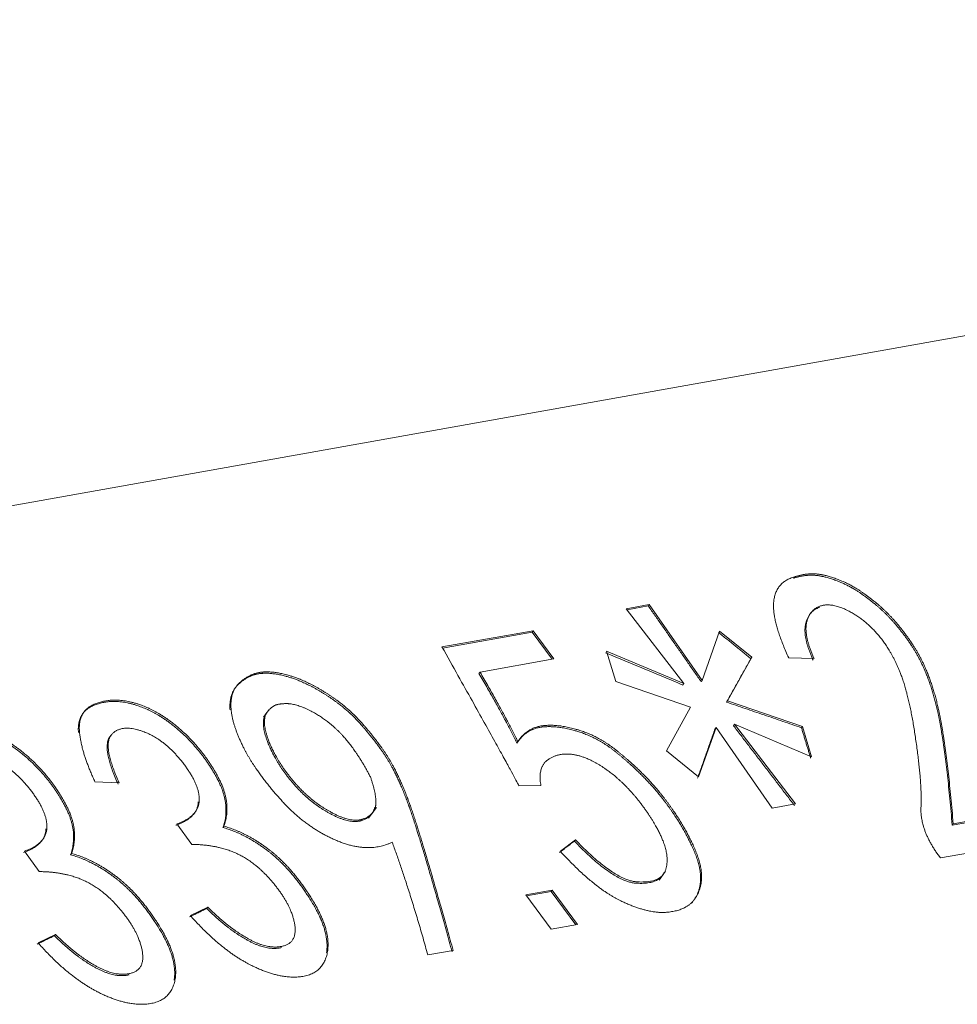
# Model space of a CAD drawing. Header units: millimetres. Extents: x 7284 to 21933, y -3393 to -31.
# Tile 22 of 60: x 10159 to 10182, y -554 to -530. Entities that reach past the tile are written whole.
import ezdxf

# ---------------------------------------------------------------- set-up
doc = ezdxf.new("R2010")
doc.units = ezdxf.units.MM
doc.layers.add('60', color=7, linetype='Continuous', true_color=0xffffff)

msp = doc.modelspace()

# ---------------------------------------------------------------- linework, layer by layer
at = {"layer": '60', "color": 7, "linetype": 'Continuous', "lineweight": 18}
for p, q in [((10124.988, -547.851), (10228.178, -529.418)), ((10173.793, -544.267), (10174.35, -544.167)), ((10174.326, -544.2), (10173.813, -544.292)), ((10174.35, -544.167), (10175.628, -545.997)), ((10175.182, -546.076), (10173.793, -544.267)), ((10169.344, -545.19), (10171.544, -544.797)), ((10171.52, -544.83), (10169.358, -545.216)), ((10172.001, -545.487), (10171.52, -544.83)), ((10171.544, -544.797), (10172.044, -545.479)), ((10175.628, -545.997), (10176.047, -544.807)), ((10176.047, -544.807), (10176.826, -545.44)), ((10173.54, -546.027), (10173.318, -545.295)), ((10173.318, -545.295), (10175.182, -546.076)), ((10172.044, -545.479), (10170.262, -545.798)), ((10176.826, -545.44), (10176.239, -546.488)), ((10178.327, -545.472), (10177.715, -545.453)), ((10175.348, -546.647), (10173.54, -546.027)), ((10176.239, -546.488), (10178.048, -547.108)), ((10165.172, -546.698), (10165.031, -546.887)), ((10174.762, -547.695), (10175.348, -546.647)), ((10178.269, -547.84), (10176.405, -547.058)), ((10176.405, -547.058), (10177.877, -548.982)), ((10175.96, -547.138), (10175.54, -548.328)), ((10177.32, -549.082), (10175.96, -547.138)), ((10178.048, -547.108), (10178.269, -547.84)), ((10171.275, -547.343), (10171.152, -547.509)), ((10175.54, -548.328), (10174.762, -547.695)), ((10161.549, -548.469), (10160.964, -548.445)), ((10171.732, -548.536), (10171.203, -548.545)), ((10167.573, -549.321), (10167.762, -549.066)), ((10177.877, -548.982), (10177.32, -549.082)), ((10183.669, -549.134), (10181.664, -549.492)), ((10181.688, -549.459), (10183.694, -549.101)), ((10163.3, -549.957), (10162.939, -549.464)), ((10172.202, -550.124), (10172.565, -549.845)), ((10184.193, -549.783), (10181.381, -550.286)), ((10159.621, -550.614), (10159.26, -550.121)), ((10181.381, -550.286), (10181.27, -550.134)), ((10174.584, -550.82), (10174.744, -550.606)), ((10171.367, -551.174), (10172.008, -551.06)), ((10171.983, -551.092), (10171.386, -551.199)), ((10172.576, -551.901), (10171.983, -551.092)), ((10172.008, -551.06), (10172.619, -551.894)), ((10171.978, -552.008), (10171.367, -551.174)), ((10163.269, -551.677), (10163.687, -551.474)), ((10172.619, -551.894), (10171.978, -552.008)), ((10159.59, -552.335), (10160.008, -552.131)), ((10169.613, -552.516), (10169, -552.626))]:
    msp.add_line(p, q, dxfattribs=at)
for points, degree in [([(10177.355, -544.08), (10177.412, -543.62), (10177.857, -543.498)], 2), ([(10178.348, -543.46), (10178.084, -543.443), (10177.833, -543.531)], 2), ([(10177.857, -543.498), (10177.833, -543.531)], 1), ([(10177.857, -543.498), (10178.108, -543.41), (10178.373, -543.427)], 2), ([(10179.002, -543.643), (10178.613, -543.477), (10178.348, -543.46)], 2), ([(10178.373, -543.427), (10178.637, -543.444), (10179.027, -543.61)], 2), ([(10179.85, -544.199), (10179.392, -543.81), (10179.002, -543.643)], 2), ([(10179.027, -543.61), (10179.416, -543.777), (10179.875, -544.166)], 2), ([(10174.35, -544.167), (10174.326, -544.2)], 1), ([(10175.603, -546.03), (10174.326, -544.2)], 1), ([(10177.715, -545.453), (10177.299, -544.541), (10177.355, -544.08)], 2), ([(10178.483, -544.201), (10178.218, -544.291), (10178.148, -544.603)], 2), ([(10179.151, -544.317), (10178.747, -544.111), (10178.483, -544.201)], 2), ([(10180.698, -545.184), (10180.309, -544.589), (10179.85, -544.199)], 2), ([(10179.875, -544.166), (10180.333, -544.556), (10180.722, -545.151)], 2), ([(10178.123, -544.636), (10178.194, -544.324), (10178.458, -544.234)], 2), ([(10179.873, -544.895), (10179.554, -544.524), (10179.151, -544.317)], 2), ([(10178.303, -545.505), (10178.053, -544.949), (10178.123, -544.636)], 2), ([(10178.148, -544.603), (10178.078, -544.916), (10178.327, -545.472)], 2), ([(10176.801, -545.473), (10176.023, -544.84)], 1), ([(10180.722, -545.151), (10181.111, -545.746), (10181.318, -546.631)], 2), ([(10175.158, -546.109), (10173.294, -545.328)], 1), ([(10181.293, -546.664), (10181.086, -545.779), (10180.698, -545.184)], 2), ([(10176.215, -546.521), (10176.801, -545.473)], 1), ([(10176.826, -545.44), (10176.801, -545.473)], 1), ([(10164.91, -545.839), (10164.645, -545.886), (10164.422, -546.098)], 2), ([(10164.446, -546.065), (10164.67, -545.854), (10164.934, -545.806)], 2), ([(10165.564, -545.894), (10165.174, -545.792), (10164.91, -545.839)], 2), ([(10164.934, -545.806), (10165.199, -545.759), (10165.588, -545.861)], 2), ([(10165.588, -545.861), (10165.978, -545.963), (10166.423, -546.226)], 2), ([(10170.262, -545.798), (10170.237, -545.831)], 1), ([(10170.262, -545.798), (10170.872, -546.846), (10171.177, -547.478)], 2), ([(10180.787, -547.455), (10180.636, -546.388), (10180.415, -545.828)], 2), ([(10164.422, -546.098), (10164.199, -546.309), (10164.226, -546.712)], 2), ([(10164.25, -546.679), (10164.223, -546.276), (10164.446, -546.065)], 2), ([(10166.398, -546.259), (10165.953, -545.996), (10165.564, -545.894)], 2), ([(10175.182, -546.076), (10175.158, -546.109)], 1), ([(10175.628, -545.997), (10175.603, -546.03)], 1), ([(10167.163, -546.83), (10166.843, -546.523), (10166.398, -546.259)], 2), ([(10166.423, -546.226), (10166.868, -546.49), (10167.187, -546.797)], 2), ([(10160.971, -546.586), (10160.525, -546.751), (10160.566, -547.258)], 2), ([(10160.59, -547.225), (10160.55, -546.718), (10160.995, -546.553)], 2), ([(10161.973, -546.6), (10161.417, -546.42), (10160.971, -546.586)], 2), ([(10160.995, -546.553), (10161.441, -546.387), (10161.998, -546.567)], 2), ([(10161.998, -546.567), (10162.554, -546.746), (10163.082, -547.23)], 2), ([(10165.476, -546.567), (10165.281, -546.559), (10165.127, -546.758)], 2), ([(10166.185, -546.74), (10165.754, -546.517), (10165.476, -546.567)], 2), ([(10178.023, -547.141), (10176.215, -546.521)], 1), ([(10163.058, -547.263), (10162.53, -546.779), (10161.973, -546.6)], 2), ([(10164.569, -547.651), (10164.278, -547.081), (10164.25, -546.679)], 2), ([(10165.129, -547.472), (10164.949, -546.99), (10165.103, -546.791)], 2), ([(10165.127, -546.758), (10164.974, -546.957), (10165.154, -547.439)], 2), ([(10166.964, -547.352), (10166.616, -546.963), (10166.185, -546.74)], 2), ([(10167.187, -546.797), (10167.507, -547.104), (10167.882, -547.616)], 2), ([(10181.664, -549.492), (10181.501, -547.549), (10181.293, -546.664)], 2), ([(10181.318, -546.631), (10181.525, -547.516), (10181.688, -549.459)], 2), ([(10159.379, -547.92), (10158.851, -547.436), (10158.294, -547.257)], 2), ([(10158.319, -547.224), (10158.875, -547.403), (10159.403, -547.888)], 2), ([(10160.964, -548.445), (10160.631, -547.732), (10160.59, -547.225)], 2), ([(10161.37, -547.3), (10161.133, -547.557), (10161.549, -548.469)], 2), ([(10162.122, -547.23), (10161.607, -547.044), (10161.37, -547.3)], 2), ([(10163.067, -547.962), (10162.636, -547.417), (10162.122, -547.23)], 2), ([(10163.919, -548.374), (10163.586, -547.748), (10163.058, -547.263)], 2), ([(10163.082, -547.23), (10163.61, -547.715), (10163.943, -548.341)], 2), ([(10171.752, -547.125), (10171.376, -547.171), (10171.153, -547.511)], 2), ([(10171.177, -547.478), (10171.401, -547.138), (10171.776, -547.092)], 2), ([(10172.615, -547.228), (10172.128, -547.079), (10171.752, -547.125)], 2), ([(10171.776, -547.092), (10172.152, -547.046), (10172.639, -547.195)], 2), ([(10173.519, -547.71), (10173.102, -547.377), (10172.615, -547.228)], 2), ([(10172.639, -547.195), (10173.126, -547.344), (10173.543, -547.677)], 2), ([(10175.515, -548.361), (10175.935, -547.171)], 1), ([(10175.96, -547.138), (10175.935, -547.171)], 1), ([(10177.853, -549.015), (10176.381, -547.091)], 1), ([(10178.048, -547.108), (10178.023, -547.141)], 1), ([(10178.245, -547.873), (10178.023, -547.141)], 1), ([(10161.524, -548.502), (10161.108, -547.59), (10161.345, -547.333)], 2), ([(10165.712, -548.44), (10165.31, -547.954), (10165.129, -547.472)], 2), ([(10165.154, -547.439), (10165.334, -547.921), (10165.737, -548.407)], 2), ([(10167.616, -548.328), (10167.311, -547.74), (10166.964, -547.352)], 2), ([(10171.177, -547.478), (10171.153, -547.511)], 1), ([(10180.91, -549.041), (10180.939, -548.521), (10180.787, -547.455)], 2), ([(10165.457, -548.885), (10164.86, -548.22), (10164.569, -547.651)], 2), ([(10168.537, -549.007), (10168.232, -548.161), (10167.857, -547.649)], 2), ([(10167.882, -547.616), (10168.257, -548.128), (10168.561, -548.974)], 2), ([(10172.541, -547.792), (10172.179, -547.728), (10171.914, -547.904)], 2), ([(10174.269, -548.39), (10173.936, -548.043), (10173.519, -547.71)], 2), ([(10173.543, -547.677), (10173.96, -548.01), (10174.294, -548.357)], 2), ([(10159.388, -548.619), (10158.958, -548.074), (10158.443, -547.888)], 2), ([(10160.24, -549.031), (10159.907, -548.405), (10159.379, -547.92)], 2), ([(10159.403, -547.888), (10159.932, -548.372), (10160.264, -548.999)], 2), ([(10163.483, -548.895), (10163.497, -548.507), (10163.067, -547.962)], 2), ([(10171.914, -547.904), (10171.649, -548.08), (10171.732, -548.536)], 2), ([(10173.334, -548.165), (10172.903, -547.856), (10172.541, -547.792)], 2), ([(10174.139, -548.964), (10173.764, -548.473), (10173.334, -548.165)], 2), ([(10164.056, -549.55), (10164.252, -549.001), (10163.919, -548.374)], 2), ([(10163.943, -548.341), (10164.276, -548.968), (10164.08, -549.517)], 2), ([(10166.616, -549.2), (10166.115, -548.925), (10165.712, -548.44)], 2), ([(10165.737, -548.407), (10166.14, -548.892), (10166.64, -549.167)], 2), ([(10167.74, -549.035), (10167.782, -548.813), (10167.616, -548.328)], 2), ([(10174.294, -548.357), (10174.627, -548.705), (10174.919, -549.125)], 2), ([(10159.804, -549.552), (10159.819, -549.164), (10159.388, -548.619)], 2), ([(10163.458, -548.928), (10163.444, -549.317), (10162.914, -549.497)], 2), ([(10162.939, -549.464), (10163.468, -549.284), (10163.483, -548.895)], 2), ([(10166.806, -549.867), (10166.055, -549.551), (10165.457, -548.885)], 2), ([(10174.681, -549.875), (10174.514, -549.454), (10174.139, -548.964)], 2), ([(10160.377, -550.207), (10160.573, -549.658), (10160.24, -549.031)], 2), ([(10160.264, -548.999), (10160.597, -549.625), (10160.401, -550.175)], 2), ([(10167.395, -549.383), (10167.116, -549.475), (10166.616, -549.2)], 2), ([(10166.64, -549.167), (10167.141, -549.442), (10167.419, -549.35)], 2), ([(10167.716, -549.068), (10167.674, -549.29), (10167.395, -549.383)], 2), ([(10167.419, -549.35), (10167.698, -549.257), (10167.74, -549.035)], 2), ([(10169.588, -552.549), (10168.842, -549.853), (10168.537, -549.007)], 2), ([(10174.919, -549.125), (10175.21, -549.544), (10175.418, -550)], 2), ([(10181.27, -550.134), (10180.881, -549.56), (10180.91, -549.041)], 2), ([(10159.78, -549.585), (10159.765, -549.974), (10159.236, -550.154)], 2), ([(10159.26, -550.121), (10159.789, -549.941), (10159.804, -549.552)], 2), ([(10164.08, -549.517), (10164.056, -549.55)], 1), ([(10165.154, -550.126), (10164.612, -549.708), (10164.056, -549.55)], 2), ([(10164.08, -549.517), (10164.637, -549.675), (10165.179, -550.093)], 2), ([(10168.142, -549.906), (10167.557, -550.183), (10166.806, -549.867)], 2), ([(10169, -552.626), (10168.585, -551.114), (10168.142, -549.906)], 2), ([(10172.54, -549.878), (10172.178, -550.157)], 1), ([(10172.565, -549.845), (10172.54, -549.878)], 1), ([(10174.042, -550.896), (10173.485, -550.867), (10172.54, -549.878)], 2), ([(10172.565, -549.845), (10173.51, -550.834), (10174.066, -550.863)], 2), ([(10174.735, -550.594), (10174.847, -550.295), (10174.681, -549.875)], 2), ([(10164.441, -550.203), (10163.968, -549.966), (10163.3, -549.957)], 2), ([(10166.168, -551.295), (10165.697, -550.543), (10165.154, -550.126)], 2), ([(10165.179, -550.093), (10165.721, -550.51), (10166.193, -551.262)], 2), ([(10173.662, -551.321), (10173.008, -551.009), (10172.202, -550.124)], 2), ([(10175.418, -550), (10175.626, -550.456), (10175.612, -550.78)], 2), ([(10160.401, -550.175), (10160.377, -550.207)], 1), ([(10161.476, -550.783), (10160.934, -550.365), (10160.377, -550.207)], 2), ([(10160.401, -550.175), (10160.958, -550.332), (10161.5, -550.75)], 2), ([(10165.316, -550.947), (10164.914, -550.44), (10164.441, -550.203)], 2), ([(10160.762, -550.86), (10160.289, -550.623), (10159.621, -550.614)], 2), ([(10174.711, -550.627), (10174.599, -550.925), (10174.042, -550.896)], 2), ([(10174.066, -550.863), (10174.623, -550.893), (10174.735, -550.594)], 2), ([(10161.638, -551.604), (10161.235, -551.097), (10160.762, -550.86)], 2), ([(10162.49, -551.952), (10162.018, -551.201), (10161.476, -550.783)], 2), ([(10161.5, -550.75), (10162.042, -551.168), (10162.514, -551.919)], 2), ([(10175.377, -551.365), (10175.573, -551.137), (10175.587, -550.813)], 2), ([(10175.612, -550.78), (10175.597, -551.104), (10175.402, -551.332)], 2), ([(10165.788, -551.892), (10165.719, -551.454), (10165.316, -550.947)], 2), ([(10166.556, -552.576), (10166.64, -552.047), (10166.168, -551.295)], 2), ([(10166.193, -551.262), (10166.665, -552.014), (10166.58, -552.544)], 2), ([(10174.761, -551.597), (10174.315, -551.633), (10173.662, -551.321)], 2), ([(10175.402, -551.332), (10175.206, -551.56), (10174.761, -551.597)], 2), ([(10163.662, -551.507), (10163.244, -551.71)], 1), ([(10163.687, -551.474), (10163.662, -551.507)], 1), ([(10164.622, -552.257), (10164.135, -551.98), (10163.662, -551.507)], 2), ([(10163.687, -551.474), (10164.159, -551.947), (10164.646, -552.225)], 2), ([(10162.109, -552.549), (10162.04, -552.111), (10161.638, -551.604)], 2), ([(10164.7, -552.858), (10163.991, -552.492), (10163.269, -551.677)], 2), ([(10162.877, -553.234), (10162.962, -552.704), (10162.49, -551.952)], 2), ([(10162.514, -551.919), (10162.986, -552.671), (10162.902, -553.201)], 2), ([(10165.495, -552.416), (10165.857, -552.33), (10165.788, -551.892)], 2), ([(10159.984, -552.164), (10159.566, -552.367)], 1), ([(10160.008, -552.131), (10159.984, -552.164)], 1), ([(10160.943, -552.915), (10160.456, -552.637), (10159.984, -552.164)], 2), ([(10165.47, -552.449), (10165.108, -552.535), (10164.622, -552.257)], 2), ([(10164.646, -552.225), (10165.133, -552.502), (10165.495, -552.416)], 2), ([(10161.022, -553.515), (10160.312, -553.149), (10159.59, -552.335)], 2), ([(10161.816, -553.073), (10162.178, -552.987), (10162.109, -552.549)], 2), ([(10166.58, -552.544), (10166.496, -553.073), (10165.953, -553.149)], 2), ([(10161.792, -553.106), (10161.429, -553.192), (10160.943, -552.915)], 2), ([(10160.967, -552.882), (10161.454, -553.159), (10161.816, -553.073)], 2), ([(10165.953, -553.149), (10165.41, -553.224), (10164.7, -552.858)], 2), ([(10162.902, -553.201), (10162.817, -553.73), (10162.274, -553.806)], 2), ([(10162.274, -553.806), (10161.731, -553.881), (10161.022, -553.515)], 2)]:
    msp.add_open_spline(points, degree=degree, dxfattribs=at)
at = {"layer": '60', "color": 7, "linetype": 'Continuous', "lineweight": 18, "extrusion": (0.803127, -0.595807, 0)}
for points in [[(10171.544, -544.797), (10171.52, -544.83)], [(10176.239, -546.488), (10176.215, -546.521)], [(10176.405, -547.058), (10176.381, -547.091)], [(10181.688, -549.459), (10181.664, -549.492)], [(10172.008, -551.06), (10171.983, -551.092)]]:
    msp.add_open_spline(points, degree=1, dxfattribs=at)
at = {"layer": '60', "color": 7, "linetype": 'Continuous', "lineweight": 18, "extrusion": (9.867e-13, 5.422e-13, -1)}
msp.add_open_spline([(10180.415, -545.828), (10180.193, -545.267), (10179.873, -544.895)], degree=2, dxfattribs=at)
at = {"layer": '60', "color": 7, "linetype": 'Continuous', "lineweight": 18, "extrusion": (2.7539e-12, 1.526e-12, -1)}
msp.add_open_spline([(10171.203, -548.545), (10171.092, -548.308), (10169.344, -545.19)], degree=2, dxfattribs=at)
at = {"layer": '60', "color": 7, "linetype": 'Continuous', "lineweight": 18, "extrusion": (1.6347e-12, 9.248e-13, -1)}
msp.add_open_spline([(10171.153, -547.511), (10170.848, -546.879), (10170.237, -545.831)], degree=2, dxfattribs=at)
at = {"layer": '60', "color": 7, "linetype": 'Continuous', "lineweight": 18, "extrusion": (-1.0831e-12, -8.489e-13, -1)}
msp.add_open_spline([(10167.857, -547.649), (10167.483, -547.137), (10167.163, -546.83)], degree=2, dxfattribs=at)
at = {"layer": '60', "color": 7, "linetype": 'Continuous', "lineweight": 18, "extrusion": (1.3363e-12, 1.1996e-12, -1)}
msp.add_open_spline([(10174.894, -549.158), (10174.603, -548.738), (10174.269, -548.39)], degree=2, dxfattribs=at)
at = {"layer": '60', "color": 7, "linetype": 'Continuous', "lineweight": 18, "extrusion": (1.4642e-12, 4.266e-13, -1)}
msp.add_open_spline([(10168.561, -548.974), (10168.866, -549.82), (10169.613, -552.516)], degree=2, dxfattribs=at)
at = {"layer": '60', "color": 7, "linetype": 'Continuous', "lineweight": 18, "extrusion": (1.6344e-12, 9.326e-13, -1)}
msp.add_open_spline([(10175.394, -550.033), (10175.186, -549.577), (10174.894, -549.158)], degree=2, dxfattribs=at)
at = {"layer": '60', "color": 7, "linetype": 'Continuous', "lineweight": 18, "extrusion": (1.1474e-12, 2.117e-13, -1)}
msp.add_open_spline([(10175.587, -550.813), (10175.602, -550.489), (10175.394, -550.033)], degree=2, dxfattribs=at)
at = {"layer": '60', "color": 7, "linetype": 'Continuous', "lineweight": 18, "extrusion": (7.813e-13, 9.607e-13, -1)}
msp.add_open_spline([(10160.008, -552.131), (10160.481, -552.604), (10160.967, -552.882)], degree=2, dxfattribs=at)

doc.saveas('drawing.dxf')
